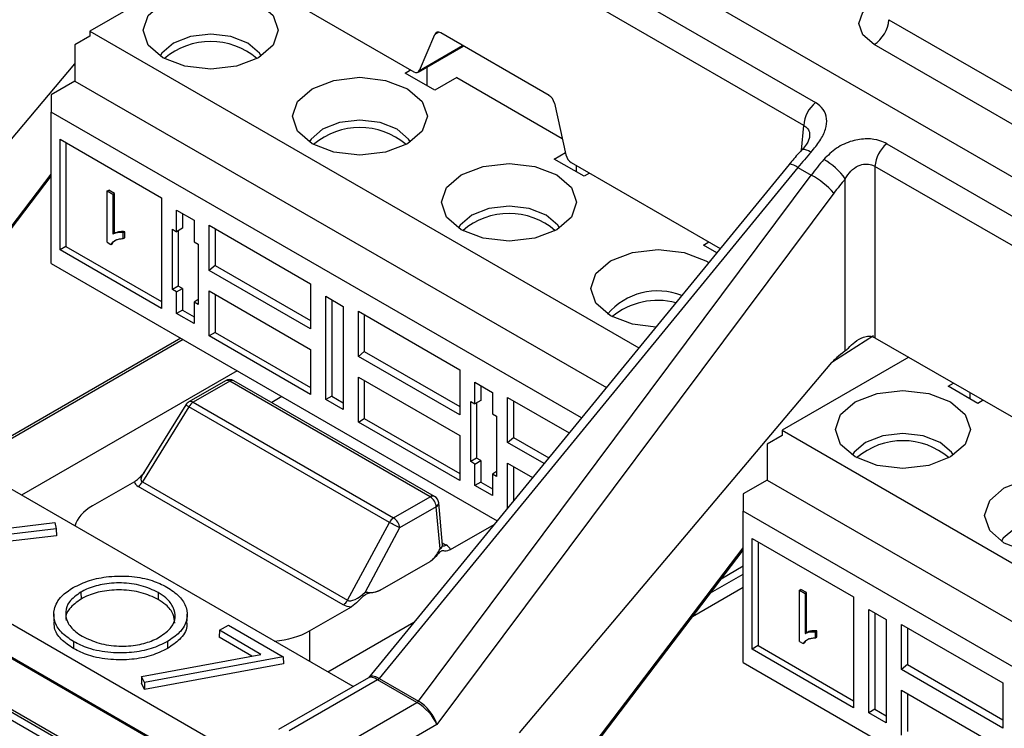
# Model space of a CAD drawing. Header units: millimetres. Extents: x 16 to 503, y 3 to 290.
# Tile 114 of 172: x 91.08 to 92.87, y 163.03 to 164.32. Entities that reach past the tile are written whole.
import ezdxf

# ---------------------------------------------------------------- set-up
doc = ezdxf.new("R2010")
doc.units = ezdxf.units.MM

msp = doc.modelspace()

# ---------------------------------------------------------------- linework, layer by layer
at = {"color": 7, "linetype": 'Continuous', "lineweight": 25}
for p, q in [((85.2999, 166.373), (91.3716, 162.8679)), ((90.7967, 165.2441), (100.7299, 159.5097)), ((91.4206, 164.8122), (92.5282, 164.1728)), ((92.5066, 164.1313), (91.3991, 164.7707)), ((91.3991, 164.4581), (91.7958, 164.2291)), ((91.4362, 164.4366), (91.2052, 164.3032)), ((92.6621, 164.3241), (92.9341, 164.1671)), ((91.2052, 164.3032), (91.2052, 164.2938)), ((91.2052, 164.3032), (92.2062, 163.7254)), ((91.8412, 164.3012), (91.8344, 164.2972)), ((92.0423, 164.1859), (91.845, 164.2998)), ((91.2052, 164.2938), (91.178, 164.2781)), ((91.8064, 164.2316), (91.8344, 164.2972)), ((91.178, 164.2781), (91.178, 164.2122)), ((91.8036, 164.2284), (91.8861, 164.276)), ((91.8064, 164.2316), (91.8847, 164.2769)), ((92.9069, 164.1217), (92.6349, 164.2787)), ((90.7513, 163.737), (91.178, 164.2435)), ((91.7798, 164.2268), (91.7898, 164.2325)), ((91.8198, 164.2378), (91.8198, 164.2037)), ((91.178, 164.2122), (91.1345, 164.187)), ((91.178, 164.2122), (92.1469, 163.6528)), ((91.8342, 164.1954), (91.7798, 164.2268)), ((91.8742, 164.2185), (91.8342, 164.1954)), ((91.8742, 164.2185), (92.0664, 164.1075)), ((91.1345, 164.187), (91.1345, 164.1556)), ((92.0522, 164.1715), (92.0731, 164.0776)), ((92.1015, 163.5974), (91.1345, 164.1556)), ((91.1345, 163.8793), (91.1345, 164.1556)), ((92.5025, 164.0858), (92.5066, 164.1313)), ((91.1508, 164.1059), (91.3357, 163.9992)), ((91.1508, 163.9039), (91.1508, 164.1059)), ((91.1617, 164.0996), (91.1617, 163.9104)), ((92.658, 164.0978), (93.7792, 163.4506)), ((92.0518, 164.0698), (92.0722, 164.0816)), ((92.1062, 164.0384), (92.0518, 164.0698)), ((92.4803, 164.0601), (91.7134, 163.1234)), ((92.4959, 164.0544), (91.7326, 163.1221)), ((92.083, 164.0633), (92.3545, 163.9065)), ((92.0918, 164.0582), (92.0918, 164.0467)), ((92.4959, 164.0544), (92.5203, 164.0403)), ((93.7577, 163.4091), (92.6365, 164.0563)), ((92.6365, 164.0563), (92.6365, 163.7437)), ((90.8279, 163.6391), (91.1345, 164.0422)), ((90.8288, 163.6365), (91.1345, 164.0385)), ((91.8042, 163.0808), (92.5203, 164.0403)), ((92.1161, 164.0441), (92.1062, 164.0384)), ((92.5822, 163.7196), (92.5822, 164.0334)), ((91.2369, 164.0115), (91.2396, 164.013)), ((91.25, 164.007), (91.2396, 164.013)), ((91.2369, 163.918), (91.2369, 164.0115)), ((91.2369, 164.0115), (91.2473, 164.0055)), ((91.2473, 164.0055), (91.25, 164.007)), ((91.2473, 164.0055), (91.2473, 163.9326)), ((91.25, 163.9342), (91.25, 164.007)), ((91.3357, 163.9992), (91.3357, 163.7971)), ((92.5616, 164.0076), (91.8379, 163.0379)), ((91.3633, 163.9765), (91.3952, 163.958)), ((91.3633, 163.9372), (91.3633, 163.9765)), ((91.3743, 163.9701), (91.3743, 163.9434)), ((91.3556, 163.9416), (91.3633, 163.9372)), ((91.3556, 163.8317), (91.3556, 163.9416)), ((91.3743, 163.9434), (91.3633, 163.9372)), ((91.3952, 163.958), (91.3952, 163.9188)), ((91.4228, 163.9489), (91.6077, 163.8422)), ((91.4228, 163.8667), (91.4228, 163.9489)), ((91.4336, 163.9426), (91.4336, 163.8757)), ((91.25, 163.9342), (91.2473, 163.9326)), ((91.266, 163.9356), (91.2687, 163.9372)), ((91.266, 163.9246), (91.266, 163.9356)), ((91.266, 163.9246), (91.2687, 163.9262)), ((91.2687, 163.9262), (91.2687, 163.9372)), ((91.3665, 163.939), (91.3665, 163.838)), ((91.1617, 163.9104), (91.1508, 163.9039)), ((91.1617, 163.9104), (91.3357, 163.8099)), ((91.2369, 163.918), (91.2436, 163.9141)), ((91.2436, 163.9141), (91.2463, 163.9157)), ((91.3952, 163.9188), (91.4029, 163.9143)), ((91.4029, 163.9143), (91.4029, 163.8044)), ((92.3237, 163.9128), (92.3337, 163.9185)), ((92.3481, 163.8987), (92.3237, 163.9128)), ((89.7812, 163.8982), (91.468, 162.9244)), ((91.3357, 163.7971), (91.1508, 163.9039)), ((91.1345, 163.8793), (91.9478, 163.4097)), ((91.4336, 163.8757), (91.4228, 163.8667)), ((91.4336, 163.8757), (91.6077, 163.7752)), ((92.3284, 163.884), (92.3336, 163.8809)), ((91.6077, 163.76), (91.4228, 163.8667)), ((91.3665, 163.838), (91.3556, 163.8317)), ((91.3633, 163.8273), (91.3743, 163.8334)), ((91.3743, 163.8334), (91.3665, 163.838)), ((91.3743, 163.8334), (91.3743, 163.7942)), ((91.6077, 163.8422), (91.6077, 163.76)), ((91.3633, 163.8273), (91.3556, 163.8317)), ((91.3633, 163.788), (91.3633, 163.8273)), ((91.4228, 163.8291), (91.6077, 163.7223)), ((91.4228, 163.7469), (91.4228, 163.8291)), ((91.4336, 163.8228), (91.4336, 163.7534)), ((91.6352, 163.8194), (91.6672, 163.801)), ((91.6352, 163.631), (91.6352, 163.8194)), ((89.7826, 163.8047), (91.3895, 162.8771)), ((89.7858, 163.7979), (91.3849, 162.8747)), ((91.4029, 163.8134), (91.3952, 163.8088)), ((91.3952, 163.8088), (91.3952, 163.7696)), ((91.4029, 163.8044), (91.3952, 163.8088)), ((91.6463, 163.8131), (91.6463, 163.6372)), ((91.6672, 163.801), (91.6672, 163.6126)), ((91.3743, 163.7942), (91.3633, 163.788)), ((91.3952, 163.7696), (91.3633, 163.788)), ((91.3743, 163.7942), (91.3952, 163.7821)), ((91.6947, 163.7919), (91.8797, 163.6852)), ((91.6947, 163.7097), (91.6947, 163.7919)), ((91.7056, 163.7856), (91.7056, 163.7187)), ((91.4336, 163.7534), (91.4228, 163.7469)), ((91.6077, 163.6401), (91.4228, 163.7469)), ((91.4336, 163.7534), (91.6077, 163.6529)), ((92.6338, 163.7472), (92.5581, 163.6986)), ((92.6365, 163.7437), (93.04, 163.5108)), ((91.371, 163.7428), (90.9777, 163.5157)), ((91.3755, 163.7402), (90.9822, 163.5131)), ((91.6077, 163.7223), (91.6077, 163.6401)), ((91.7056, 163.7187), (91.6947, 163.7097)), ((91.8797, 163.603), (91.6947, 163.7097)), ((91.7056, 163.7187), (91.8797, 163.6182)), ((92.6981, 163.7081), (92.4671, 163.5748)), ((91.9888, 163.0226), (92.5581, 163.6986)), ((91.4739, 163.6833), (91.0806, 163.4563)), ((91.6947, 163.672), (91.8797, 163.5653)), ((91.6947, 163.5899), (91.6947, 163.672)), ((91.8797, 163.6852), (91.8797, 163.603)), ((91.6854, 163.1072), (90.7258, 163.6611)), ((91.4525, 163.6653), (91.3858, 163.6267)), ((91.4602, 163.6645), (91.3935, 163.626)), ((91.8259, 163.4534), (91.4602, 163.6645)), ((91.8336, 163.4542), (91.4679, 163.6653)), ((91.7056, 163.6658), (91.7056, 163.5964)), ((91.9072, 163.6624), (91.9391, 163.644)), ((91.9072, 163.6232), (91.9072, 163.6624)), ((91.9183, 163.6561), (91.9183, 163.6294)), ((92.7698, 163.6553), (92.7797, 163.661)), ((92.8242, 163.6239), (92.7698, 163.6553)), ((91.5555, 163.6362), (91.5369, 163.6255)), ((91.6463, 163.6372), (91.6352, 163.631)), ((91.6463, 163.6372), (91.6672, 163.6251)), ((91.9391, 163.644), (91.9391, 163.6047)), ((92.8098, 163.6437), (92.8098, 163.6322)), ((91.3858, 163.6179), (91.3009, 163.4806)), ((91.3804, 163.6215), (91.3019, 163.4945)), ((91.7514, 163.4068), (91.3858, 163.6179)), ((91.3935, 163.626), (91.7591, 163.4149)), ((91.6672, 163.6126), (91.6352, 163.631)), ((91.8995, 163.6276), (91.9072, 163.6232)), ((91.8995, 163.5177), (91.8995, 163.6276)), ((91.9183, 163.6294), (91.9072, 163.6232)), ((91.9104, 163.625), (91.9104, 163.524)), ((91.9667, 163.6349), (92.0791, 163.57)), ((91.9667, 163.5527), (91.9667, 163.6349)), ((91.9776, 163.6286), (91.9776, 163.5617)), ((92.8341, 163.6296), (92.8242, 163.6239)), ((91.9391, 163.6047), (91.9468, 163.6003)), ((91.9468, 163.6003), (91.9468, 163.4904)), ((91.6947, 163.5899), (91.7056, 163.5964)), ((91.8797, 163.4831), (91.6947, 163.5899)), ((91.7056, 163.5964), (91.8797, 163.4959)), ((91.8797, 163.5653), (91.8797, 163.4831)), ((92.4671, 163.5653), (92.4399, 163.5496)), ((92.4671, 163.5748), (92.4671, 163.5653)), ((92.4671, 163.5748), (93.4573, 163.0031)), ((91.9667, 163.5527), (91.9776, 163.5617)), ((92.0334, 163.5142), (91.9667, 163.5527)), ((91.9776, 163.5617), (92.0419, 163.5246)), ((92.4399, 163.5496), (92.4399, 163.4837)), ((90.5134, 163.5385), (91.4957, 162.9714)), ((91.9104, 163.524), (91.8995, 163.5177)), ((91.9072, 163.5133), (91.8995, 163.5177)), ((91.9072, 163.5133), (91.9183, 163.5194)), ((91.9072, 163.474), (91.9072, 163.5133)), ((91.9183, 163.5194), (91.9104, 163.524)), ((91.9183, 163.5194), (91.9183, 163.4802)), ((91.9667, 163.515), (92.0124, 163.4886)), ((91.9667, 163.4329), (91.9667, 163.515)), ((91.4686, 162.9259), (90.4862, 163.4931)), ((91.9468, 163.4994), (91.9391, 163.4948)), ((91.9391, 163.4948), (91.9391, 163.4556)), ((91.9468, 163.4904), (91.9391, 163.4948)), ((91.9776, 163.5088), (91.9776, 163.446)), ((91.2866, 163.481), (91.2103, 163.4369)), ((91.3009, 163.4806), (91.675, 163.2646)), ((91.9183, 163.4802), (91.9072, 163.474)), ((91.9391, 163.4556), (91.9072, 163.474)), ((91.9183, 163.4802), (91.9391, 163.4681)), ((92.4399, 163.4837), (92.3964, 163.4586)), ((92.4399, 163.4837), (93.3979, 162.9306)), ((91.6673, 163.2565), (91.2932, 163.4725)), ((92.3964, 163.4586), (92.3964, 163.4272)), ((91.7591, 163.4149), (91.8259, 163.4534)), ((91.8482, 163.365), (91.8412, 163.4423)), ((91.8367, 163.4353), (91.77, 163.3967)), ((91.8437, 163.3586), (91.8367, 163.4353)), ((91.9667, 163.4329), (91.9669, 163.433)), ((91.9668, 163.4328), (91.9667, 163.4329)), ((93.3525, 162.8752), (92.3964, 163.4272)), ((92.3964, 163.1508), (92.3964, 163.4272)), ((91.0187, 163.3916), (91.1415, 163.4065)), ((91.1415, 163.4065), (91.1439, 163.3951)), ((91.675, 163.2646), (91.7514, 163.4068)), ((91.8627, 163.357), (91.9424, 163.403)), ((91.1439, 163.3951), (91.0345, 163.3819)), ((91.1439, 163.3951), (91.1442, 163.3825)), ((91.77, 163.3967), (91.707, 163.2797)), ((91.1442, 163.3825), (91.0549, 163.3717)), ((91.8478, 163.3694), (91.8546, 163.3655)), ((92.4127, 163.3774), (92.5976, 163.2707)), ((92.4127, 163.1754), (92.4127, 163.3774)), ((92.4236, 163.3712), (92.4236, 163.1819)), ((92.0654, 162.9248), (92.3964, 163.3601)), ((92.0662, 162.9221), (92.3964, 163.3563)), ((91.7343, 163.2829), (91.8257, 163.3357)), ((92.3369, 163.2781), (92.3964, 163.3124)), ((92.3964, 163.3266), (92.3562, 163.3034)), ((91.189, 163.2796), (91.1892, 163.2669)), ((91.3299, 163.2789), (91.3297, 163.2662)), ((92.3964, 163.288), (92.3038, 163.2345)), ((92.4988, 163.283), (92.5015, 163.2846)), ((92.4988, 163.1895), (92.4988, 163.283)), ((92.4988, 163.283), (92.5092, 163.277)), ((92.5119, 163.2786), (92.5015, 163.2846)), ((92.5092, 163.277), (92.5119, 163.2786)), ((92.5092, 163.277), (92.5092, 163.2041)), ((92.5119, 163.2057), (92.5119, 163.2786)), ((92.5976, 163.2707), (92.5976, 163.0686)), ((91.6057, 163.2087), (91.682, 163.2527)), ((92.6252, 163.248), (92.6571, 163.2295)), ((92.6252, 163.0595), (92.6252, 163.248)), ((92.6363, 163.2416), (92.6363, 163.0657)), ((91.1395, 163.2398), (91.1393, 163.2272)), ((91.3828, 163.2271), (91.3826, 163.2396)), ((91.6392, 163.1338), (91.7961, 163.2244)), ((92.6571, 163.2295), (92.6571, 163.0411)), ((91.4413, 163.2098), (91.4409, 163.1972)), ((91.4413, 163.2098), (91.4577, 163.2192)), ((91.5171, 163.166), (91.4413, 163.2098)), ((91.4577, 163.2192), (91.5576, 163.1615)), ((91.6057, 163.2087), (91.6057, 163.1532)), ((92.5092, 163.2041), (92.5119, 163.2057)), ((92.5306, 163.2087), (92.5279, 163.2071)), ((92.5279, 163.1961), (92.5279, 163.2071)), ((92.5306, 163.1977), (92.5306, 163.2087)), ((92.6847, 163.2204), (92.8696, 163.1137)), ((92.6847, 163.1382), (92.6847, 163.2204)), ((92.6956, 163.2142), (92.6956, 163.1472)), ((91.1757, 163.1892), (91.1755, 163.1765)), ((91.3467, 163.1894), (91.3469, 163.1767)), ((91.5003, 163.1629), (91.4409, 163.1972)), ((92.4988, 163.1895), (92.5055, 163.1856)), ((92.5055, 163.1856), (92.5082, 163.1872)), ((92.5279, 163.1961), (92.5306, 163.1977)), ((92.4236, 163.1819), (92.4127, 163.1754)), ((92.5976, 163.0686), (92.4127, 163.1754)), ((92.4236, 163.1819), (92.5976, 163.0814)), ((91.2996, 163.1256), (91.5171, 163.166)), ((91.5576, 163.1615), (91.3051, 163.1146)), ((91.5576, 163.1615), (91.5581, 163.1489)), ((91.5581, 163.1489), (91.305, 163.1018)), ((92.3964, 163.1508), (93.1989, 162.6875)), ((92.6956, 163.1472), (92.6847, 163.1382)), ((92.8696, 163.0315), (92.6847, 163.1382)), ((92.6956, 163.1472), (92.8696, 163.0467)), ((91.2996, 163.1256), (91.2993, 163.1131)), ((91.3051, 163.1146), (91.2996, 163.1256)), ((91.7134, 163.1233), (91.5494, 163.0286)), ((91.7296, 163.1197), (91.5686, 163.0267)), ((91.8013, 163.0782), (91.7298, 163.1195)), ((91.7326, 163.1221), (91.8042, 163.0808)), ((91.305, 163.1018), (91.2993, 163.1131)), ((91.3051, 163.1146), (91.305, 163.1018)), ((92.6847, 163.1006), (92.8696, 162.9938)), ((92.6847, 163.0184), (92.6847, 163.1006)), ((92.8696, 163.1137), (92.8696, 163.0315)), ((92.6956, 163.0943), (92.6956, 163.0249)), ((91.6406, 162.9852), (91.8016, 163.0781)), ((92.6363, 163.0657), (92.6252, 163.0595)), ((92.6363, 163.0657), (92.6571, 163.0537)), ((92.6571, 163.0411), (92.6252, 163.0595)), ((91.8379, 163.0379), (91.6678, 162.9397))]:
    msp.add_line(p, q, dxfattribs=at)
at = {"color": 7, "linetype": 'Continuous', "lineweight": 25, "flags": 128}
for points in [[(91.5125, 164.355), (91.5392, 164.332), (91.5486, 164.3048), (91.5392, 164.2776), (91.5125, 164.2546), (91.4726, 164.2392), (91.4255, 164.2338), (91.3784, 164.2392), (91.3385, 164.2546), (91.3118, 164.2776), (91.3024, 164.3048), (91.3118, 164.332), (91.3385, 164.355), (91.3784, 164.3705), (91.4255, 164.3759), (91.4726, 164.3705), (91.5125, 164.355)], [(92.6349, 164.2787), (92.6145, 164.2963), (92.6073, 164.3171), (92.6145, 164.3379), (92.6349, 164.3556), (92.6466, 164.3613)], [(91.5177, 164.2577), (91.5143, 164.2632), (91.4935, 164.2812), (91.4623, 164.2933), (91.4255, 164.2975), (91.3887, 164.2933), (91.3575, 164.2812), (91.3366, 164.2632), (91.3333, 164.2577)], [(91.7845, 164.198), (91.8112, 164.175), (91.8205, 164.1478), (91.8112, 164.1206), (91.7845, 164.0976), (91.7445, 164.0822), (91.6974, 164.0768), (91.6503, 164.0822), (91.6104, 164.0976), (91.5837, 164.1206), (91.5744, 164.1478), (91.5837, 164.175), (91.6104, 164.198), (91.6503, 164.2134), (91.6974, 164.2189), (91.7445, 164.2134), (91.7845, 164.198)], [(91.7896, 164.1007), (91.7863, 164.1062), (91.7654, 164.1242), (91.7342, 164.1363), (91.6974, 164.1405), (91.6606, 164.1363), (91.6295, 164.1242), (91.6086, 164.1062), (91.6052, 164.1007)], [(92.5035, 164.0869), (92.5049, 164.0877), (92.5075, 164.0878), (92.511, 164.0869), (92.5152, 164.0851), (92.52, 164.0824)], [(92.0564, 164.041), (92.0831, 164.018), (92.0925, 163.9908), (92.0831, 163.9636), (92.0564, 163.9406), (92.0165, 163.9252), (91.9694, 163.9198), (91.9223, 163.9252), (91.8824, 163.9406), (91.8557, 163.9636), (91.8463, 163.9908), (91.8557, 164.018), (91.8824, 164.041), (91.9223, 164.0564), (91.9694, 164.0619), (92.0165, 164.0564), (92.0564, 164.041)], [(92.0616, 163.9437), (92.0582, 163.9492), (92.0374, 163.9672), (92.0062, 163.9793), (91.9694, 163.9835), (91.9326, 163.9793), (91.9014, 163.9672), (91.8806, 163.9492), (91.8772, 163.9437)], [(92.2369, 163.7628), (92.1943, 163.7682), (92.1543, 163.7836), (92.1277, 163.8066), (92.1183, 163.8338), (92.1277, 163.861), (92.1543, 163.884), (92.1943, 163.8994), (92.2414, 163.9049), (92.2885, 163.8994), (92.3284, 163.884)], [(92.7744, 163.6266), (92.8011, 163.6035), (92.8105, 163.5763), (92.8011, 163.5491), (92.7744, 163.5261), (92.7345, 163.5107), (92.6874, 163.5053), (92.6403, 163.5107), (92.6004, 163.5261), (92.5737, 163.5491), (92.5643, 163.5763), (92.5737, 163.6035), (92.6004, 163.6266), (92.6403, 163.642), (92.6874, 163.6474), (92.7345, 163.642), (92.7744, 163.6266)], [(92.7796, 163.5293), (92.7762, 163.5348), (92.7554, 163.5528), (92.7242, 163.5648), (92.6874, 163.569), (92.6506, 163.5648), (92.6194, 163.5528), (92.5986, 163.5348), (92.5952, 163.5293)], [(93.0464, 163.4696), (93.0731, 163.4465), (93.0824, 163.4193), (93.0731, 163.3921), (93.0464, 163.3691), (93.0065, 163.3537), (92.9594, 163.3483), (92.9123, 163.3537), (92.8723, 163.3691), (92.8457, 163.3921), (92.8363, 163.4193), (92.8457, 163.4465), (92.8723, 163.4696), (92.9123, 163.485), (92.9594, 163.4904), (93.0065, 163.485), (93.0464, 163.4696)], [(93.0516, 163.3723), (93.0482, 163.3778), (93.0274, 163.3958), (92.9962, 163.4078), (92.9594, 163.412), (92.9226, 163.4078), (92.8914, 163.3958), (92.8705, 163.3778), (92.8672, 163.3723)]]:
    msp.add_lwpolyline(points, dxfattribs=at)
at = {"color": 7, "linetype": 'Continuous', "lineweight": 25}
for centre, radius, start, end in [((92.6027, 164.3287), 0.0595, 302.7341, 355.5335), ((91.4255, 164.1549), 0.1294, 49.3517, 130.6483), ((92.5673, 164.1261), 0.0609, 130.0119, 175.1523), ((91.6974, 163.9979), 0.1294, 49.3517, 130.6483), ((92.6972, 164.0512), 0.0609, 130.0119, 175.1523), ((92.4887, 163.9702), 0.1129, 34.0851, 61.0996), ((92.4813, 164.0387), 0.0215, 47.2404, 92.8762), ((92.4488, 163.9077), 0.1507, 41.5296, 61.6611), ((91.9694, 163.8409), 0.1294, 49.3517, 130.6483), ((92.2403, 163.7098), 0.1193, 68.3699, 139.8312), ((92.2406, 163.6799), 0.1319, 75.5102, 129.2643), ((91.4602, 163.652), 0.0154, 60.0027, 119.9973), ((91.4558, 163.6586), 0.00742, 52.9592, 115.7303), ((91.4647, 163.6586), 0.00742, 64.2697, 127.0408), ((91.3935, 163.6134), 0.0154, 119.9973, 148.2669), ((91.4111, 163.6611), 0.0501, 232.1838, 239.6356), ((91.389, 163.6198), 0.00763, 53.8916, 114.7979), ((91.4052, 163.6072), 0.0222, 121.9547, 151.1444), ((92.6874, 163.4264), 0.1294, 49.3517, 130.6483), ((91.2815, 163.4913), 0.0222, 301.9547, 331.1444), ((91.8303, 163.4475), 0.00742, 64.2697, 127.0408), ((91.813, 163.4334), 0.0238, 4.4665, 57.2659), ((91.8259, 163.4409), 0.0154, 5.1864, 60.0027), ((91.8332, 163.4424), 0.00795, 296.056, 358.9966), ((91.7709, 163.3961), 0.0222, 121.9547, 151.1444), ((91.4857, 162.8943), 0.5773, 60.4978, 62.5926), ((91.7462, 163.3949), 0.0238, 4.4665, 57.2659), ((91.8498, 163.3725), 0.00847, 259.803, 304.1544), ((91.6556, 163.2754), 0.0222, 301.9547, 331.1444), ((91.7245, 163.1284), 0.0101, 300.4251, 322.215), ((91.7246, 163.1282), 0.0101, 301.1789, 322.8316), ((91.7961, 163.0869), 0.0101, 301.1789, 322.8316), ((91.7962, 163.0867), 0.0101, 301.9422, 323.4413)]:
    msp.add_arc(centre, radius, start, end, dxfattribs=at)
for centre, major_axis, ratio, start_param, end_param in [((91.8444, 164.2869), (-0.0071, 0.0137), 0.606756, 5.526942, 6.748673), ((91.7963, 164.242), (-0.0071, 0.0137), 0.606756, 2.38535, 3.60708), ((92.0417, 164.173), (-0.0071, 0.0137), 0.606756, 4.305212, 5.526942), ((92.0835, 164.0762), (-0.0071, 0.0137), 0.606756, 1.163619, 2.38535), ((92.6262, 163.8739), (0.2052, 0.3255), 0.549568, 1.254251, 1.352701), ((92.6725, 163.8471), (0.1779, 0.3412), 0.603905, 1.206902, 1.305353), ((92.6997, 163.8331), (0.1586, 0.308), 0.606756, 1.203727, 1.302178), ((92.6093, 163.728), (0.0385, 0), 0.578871, 0.786768, 0.837549), ((93.0736, 163.9944), (0.5181, 0.3017), 0.047601, 2.790433, 3.009311), ((91.3248, 163.5023), (0.0253, 0.0206), 0.358401, 2.340428, 3.296028), ((91.3248, 163.4898), (0.0381, 0.0096), 0.502363, 3.102375, 3.619447), ((91.2922, 163.3899), (0.1157, 0), 0.575709, 2.357564, 2.987039), ((91.8327, 163.3655), (0.0155, -0.0014), 0.569552, 5.549707, 6.385944), ((91.8327, 163.353), (0.0309, 0), 0.575709, 0.23268, 0.784029), ((91.6973, 163.2873), (0.0232, 0.0219), 0.384932, 3.237419, 4.7712), ((91.6973, 163.2748), (0.0366, 0.0104), 0.5337, 3.619455, 4.136528), ((91.5242, 163.256), (0.1154, 0), 0.578871, 4.866943, 5.496418), ((91.7387, 163.0935), (-0.0241, 0.031), 0.434914, 5.452616, 6.382403), ((91.7387, 163.0935), (-0.0262, 0.0291), 0.359305, 5.421758, 6.207075), ((91.7941, 163.155), (0.0712, 0.0279), 0.404648, 3.44632, 3.453937), ((91.7941, 163.1612), (0.0661, 0.0346), 0.364094, 3.36396, 3.371576), ((91.8627, 163.1216), (0.063, 0.0366), 0.383917, 3.355406, 3.363022), ((91.8107, 163.0519), (-0.0247, 0.0307), 0.443922, 3.92486, 5.443296), ((91.8627, 163.1154), (0.0684, 0.0297), 0.426202, 3.446998, 3.454614), ((91.8107, 163.0519), (-0.0271, 0.0286), 0.375303, 3.889798, 5.408235)]:
    msp.add_ellipse(centre, major_axis=major_axis, ratio=ratio, start_param=start_param, end_param=end_param, dxfattribs=at)
for points, knots in [([(92.52, 164.0824), (92.5258, 164.0893), (92.5372, 164.1028), (92.5473, 164.1239), (92.5498, 164.1435), (92.5441, 164.1609), (92.5334, 164.1689), (92.5282, 164.1728)], [0, 0, 0, 0, 0.213279, 0.420561, 0.619043, 0.811789, 1, 1, 1, 1]), ([(92.5066, 164.1313), (92.5093, 164.1294), (92.5146, 164.1257), (92.5179, 164.1177), (92.5172, 164.1117), (92.5169, 164.1093)], [0, 0, 0, 0, 0.3734171, 0.7516796, 1, 1, 1, 1]), ([(92.5173, 164.1092), (92.5173, 164.1092), (92.5173, 164.109), (92.5161, 164.1044), (92.5115, 164.0966), (92.5069, 164.0903), (92.5035, 164.087), (92.5035, 164.0869)], [0, 0, 0, 0, 0.104887, 0.376806, 0.652791, 0.994304, 1, 1, 1, 1]), ([(92.658, 164.0978), (92.654, 164.0998), (92.6437, 164.1048), (92.6216, 164.1078), (92.5935, 164.1037), (92.5651, 164.0909), (92.5506, 164.0763), (92.5432, 164.069)], [0, 0, 0, 0, 0.119756, 0.310912, 0.519857, 0.758159, 1, 1, 1, 1]), ([(92.5035, 164.0869), (92.5015, 164.0847), (92.4936, 164.0761), (92.486, 164.0669), (92.4803, 164.0601)], [0, 0, 0, 0, 0.250136, 1, 1, 1, 1]), ([(92.5822, 164.0334), (92.5854, 164.0385), (92.5916, 164.0483), (92.605, 164.0579), (92.6187, 164.0614), (92.6294, 164.0601), (92.6345, 164.0574), (92.6365, 164.0563)], [0, 0, 0, 0, 0.262785, 0.501896, 0.701965, 0.884407, 1, 1, 1, 1]), ([(91.2436, 163.9141), (91.2447, 163.9157), (91.2472, 163.9192), (91.2527, 163.9223), (91.259, 163.9243), (91.2636, 163.9245), (91.266, 163.9246)], [0, 0, 0, 0, 0.216074, 0.487798, 0.741459, 1, 1, 1, 1]), ([(91.2463, 163.9157), (91.2474, 163.9173), (91.2497, 163.9206), (91.253, 163.9223), (91.2548, 163.9232)], [0, 0, 0, 0, 0.483406, 1, 1, 1, 1]), ([(91.266, 163.9356), (91.2634, 163.9357), (91.2587, 163.9359), (91.2524, 163.935), (91.249, 163.9334), (91.2473, 163.9326)], [0, 0, 0, 0, 0.382101, 0.688906, 1, 1, 1, 1]), ([(91.2687, 163.9372), (91.2662, 163.9373), (91.2611, 163.9375), (91.2548, 163.9365), (91.2514, 163.9348), (91.25, 163.9342)], [0, 0, 0, 0, 0.373379, 0.752756, 1, 1, 1, 1]), ([(92.5822, 163.7196), (92.5841, 163.7214), (92.5899, 163.7266), (92.6002, 163.737), (92.6131, 163.7447), (92.6247, 163.7472), (92.6313, 163.7463), (92.6344, 163.7448), (92.6351, 163.7445)], [0, 0, 0, 0, 0.125545, 0.373012, 0.653868, 0.816412, 0.956989, 1, 1, 1, 1]), ([(91.2866, 163.481), (91.289, 163.4827), (91.2944, 163.4867), (91.2994, 163.492), (91.3021, 163.4949)], [0, 0, 0, 0, 0.450444, 1, 1, 1, 1]), ([(91.302, 163.4947), (91.3021, 163.4948), (91.3023, 163.4952), (91.3035, 163.4969), (91.3052, 163.498), (91.3052, 163.498)], [0, 0, 0, 0, 0.300305, 0.975713, 1, 1, 1, 1]), ([(91.8257, 163.3357), (91.8275, 163.337), (91.8319, 163.3401), (91.838, 163.3483), (91.8417, 163.355), (91.8437, 163.3585), (91.8437, 163.3586)], [0, 0, 0, 0, 0.2536819, 0.6074325, 0.9929097, 1, 1, 1, 1]), ([(91.8627, 163.357), (91.8609, 163.3562), (91.8574, 163.3546), (91.8526, 163.3544), (91.8491, 163.3548), (91.8461, 163.3546), (91.8436, 163.3533), (91.8382, 163.348), (91.8327, 163.3404), (91.8272, 163.3367), (91.8257, 163.3357)], [0, 0, 0, 0, 0.138996, 0.269696, 0.400243, 0.466618, 0.518483, 0.586659, 0.885496, 1, 1, 1, 1]), ([(91.8486, 163.3635), (91.8486, 163.3635), (91.8487, 163.3633), (91.8484, 163.3643), (91.8482, 163.3651)], [0, 0, 0, 0, 0.2566191, 1, 1, 1, 1]), ([(91.1747, 163.2878), (91.1843, 163.2924), (91.2034, 163.3018), (91.241, 163.3091), (91.2811, 163.3093), (91.3184, 163.3022), (91.337, 163.293), (91.3456, 163.2888)], [0, 0, 0, 0, 0.19678, 0.394128, 0.614628, 0.8231, 1, 1, 1, 1]), ([(91.3299, 163.2789), (91.3201, 163.2835), (91.3004, 163.2926), (91.2634, 163.2974), (91.2281, 163.2948), (91.2036, 163.2874), (91.1923, 163.2813), (91.189, 163.2796)], [0, 0, 0, 0, 0.239937, 0.480001, 0.705365, 0.913319, 1, 1, 1, 1]), ([(91.1757, 163.1892), (91.1675, 163.1947), (91.1511, 163.2056), (91.1393, 163.2268), (91.1387, 163.2497), (91.1503, 163.2715), (91.1672, 163.2828), (91.1747, 163.2878)], [0, 0, 0, 0, 0.196313, 0.394122, 0.593641, 0.820404, 1, 1, 1, 1]), ([(91.189, 163.2796), (91.181, 163.2739), (91.1662, 163.2634), (91.1597, 163.2438), (91.1629, 163.2247), (91.1752, 163.2093), (91.1873, 163.2016), (91.1915, 163.199)], [0, 0, 0, 0, 0.241965, 0.44718, 0.65145, 0.8811, 1, 1, 1, 1]), ([(91.3297, 163.2662), (91.3199, 163.2708), (91.3003, 163.2799), (91.2634, 163.2847), (91.2282, 163.2821), (91.2037, 163.2747), (91.1925, 163.2687), (91.1892, 163.2669)], [0, 0, 0, 0, 0.239974, 0.480074, 0.705484, 0.913435, 1, 1, 1, 1]), ([(91.3324, 163.1977), (91.3405, 163.2033), (91.3552, 163.2137), (91.3623, 163.2333), (91.3586, 163.2518), (91.3472, 163.2677), (91.3349, 163.2757), (91.3299, 163.2789)], [0, 0, 0, 0, 0.240402, 0.442238, 0.643904, 0.857308, 1, 1, 1, 1]), ([(91.3456, 163.2888), (91.3538, 163.2833), (91.3702, 163.2724), (91.3826, 163.2514), (91.3836, 163.2283), (91.3718, 163.2061), (91.3545, 163.1946), (91.3467, 163.1894)], [0, 0, 0, 0, 0.194099, 0.389699, 0.589566, 0.813516, 1, 1, 1, 1]), ([(91.7343, 163.2829), (91.7314, 163.2816), (91.7238, 163.2782), (91.7152, 163.2784), (91.704, 163.2731), (91.6942, 163.2621), (91.686, 163.2558), (91.682, 163.2527)], [0, 0, 0, 0, 0.160652, 0.427028, 0.544467, 0.773515, 1, 1, 1, 1]), ([(91.707, 163.2797), (91.7071, 163.2797), (91.7132, 163.2791), (91.7219, 163.2776), (91.7315, 163.2817), (91.7343, 163.2829)], [0, 0, 0, 0, 0.009229, 0.712423, 1, 1, 1, 1]), ([(91.1892, 163.2669), (91.1814, 163.2612), (91.167, 163.2508), (91.1603, 163.236), (91.1619, 163.2287), (91.1622, 163.2275)], [0, 0, 0, 0, 0.495996, 0.915929, 1, 1, 1, 1]), ([(91.3599, 163.223), (91.3594, 163.2283), (91.3584, 163.24), (91.3468, 163.2551), (91.3346, 163.2631), (91.3297, 163.2662)], [0, 0, 0, 0, 0.332291, 0.733509, 1, 1, 1, 1]), ([(91.1755, 163.1765), (91.1674, 163.182), (91.1512, 163.193), (91.1397, 163.2112), (91.1404, 163.2229), (91.1406, 163.2272)], [0, 0, 0, 0, 0.381821, 0.766538, 1, 1, 1, 1]), ([(91.3814, 163.227), (91.3818, 163.2236), (91.3832, 163.2119), (91.3718, 163.1935), (91.3547, 163.182), (91.3469, 163.1767)], [0, 0, 0, 0, 0.18348, 0.628018, 1, 1, 1, 1]), ([(92.5092, 163.2041), (92.5113, 163.205), (92.5151, 163.2067), (92.5215, 163.2075), (92.5257, 163.2073), (92.5279, 163.2071)], [0, 0, 0, 0, 0.371151, 0.683933, 1, 1, 1, 1]), ([(92.5306, 163.2087), (92.5281, 163.2088), (92.523, 163.209), (92.5167, 163.208), (92.5133, 163.2064), (92.5119, 163.2057)], [0, 0, 0, 0, 0.373464, 0.75293, 1, 1, 1, 1]), ([(91.3467, 163.1894), (91.3372, 163.1847), (91.3182, 163.1752), (91.2814, 163.1685), (91.2416, 163.1682), (91.2038, 163.1751), (91.1843, 163.1849), (91.1757, 163.1892)], [0, 0, 0, 0, 0.196055, 0.393567, 0.593779, 0.821202, 1, 1, 1, 1]), ([(91.1915, 163.199), (91.2012, 163.1944), (91.2206, 163.1851), (91.2572, 163.1799), (91.2919, 163.1822), (91.3169, 163.1894), (91.3285, 163.1956), (91.3324, 163.1977)], [0, 0, 0, 0, 0.238813, 0.478798, 0.697555, 0.897686, 1, 1, 1, 1]), ([(92.5055, 163.1856), (92.5066, 163.1872), (92.5091, 163.1907), (92.5146, 163.1938), (92.5209, 163.1958), (92.5255, 163.196), (92.5279, 163.1961)], [0, 0, 0, 0, 0.216074, 0.487798, 0.741459, 1, 1, 1, 1]), ([(92.5082, 163.1872), (92.5093, 163.1888), (92.5116, 163.1921), (92.515, 163.1938), (92.5167, 163.1947)], [0, 0, 0, 0, 0.483406, 1, 1, 1, 1]), ([(91.3469, 163.1767), (91.3374, 163.172), (91.3184, 163.1626), (91.2816, 163.1558), (91.2417, 163.1555), (91.2037, 163.1623), (91.1842, 163.1722), (91.1755, 163.1765)], [0, 0, 0, 0, 0.195614, 0.392676, 0.592862, 0.820225, 1, 1, 1, 1])]:
    msp.add_open_spline(points, degree=3, knots=knots, dxfattribs=at)

doc.saveas('drawing.dxf')
